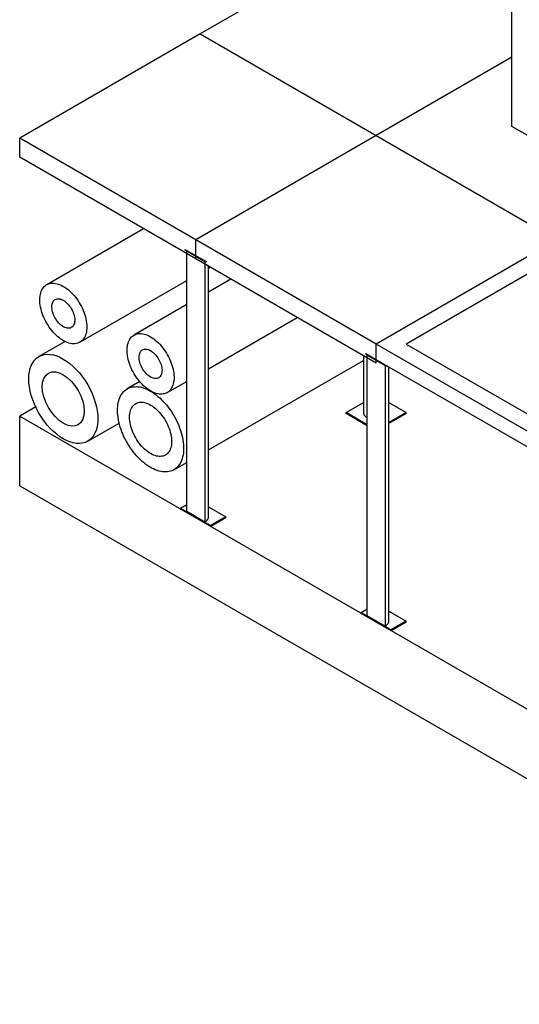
# Model space of a CAD drawing. Header units: millimetres. Extents: x 5 to 589, y 5 to 415.
# Tile 27 of 31: x 412 to 459, y 230 to 322. Entities that reach past the tile are written whole.
import ezdxf

# ---------------------------------------------------------------- set-up
doc = ezdxf.new("R2010")
doc.units = ezdxf.units.MM
doc.layers.add('TRAIT-FORT', color=4, linetype='Continuous', lineweight=25)

msp = doc.modelspace()

# ---------------------------------------------------------------- linework, layer by layer
at = {"layer": 'TRAIT-FORT', "color": 4, "linetype": 'Continuous', "lineweight": 25}
for p, q in [((458.441, 312.11), (458.441, 380.216)), ((446.106, 330.595), (429.136, 320.798)), ((429.136, 320.798), (412.165, 311.001)), ((429.136, 320.798), (445.682, 311.246)), ((458.441, 318.612), (445.682, 311.246)), ((501.079, 287.496), (458.441, 312.11)), ((412.165, 309.205), (412.165, 311.001)), ((428.712, 301.449), (412.165, 311.001)), ((445.682, 311.246), (428.712, 301.449)), ((445.682, 311.246), (462.653, 301.449)), ((428.712, 299.653), (412.165, 309.205)), ((423.808, 302.484), (414.706, 297.229)), ((428.712, 299.653), (428.712, 301.449)), ((445.682, 291.652), (428.712, 301.449)), ((462.653, 301.449), (445.682, 291.652)), ((427.722, 300.551), (429.701, 299.408)), ((427.722, 300.485), (427.722, 300.551)), ((429.701, 299.342), (427.722, 300.485)), ((427.863, 275.908), (427.863, 300.404)), ((427.863, 300.404), (429.56, 299.424)), ((445.682, 289.856), (428.712, 299.653)), ((429.56, 299.424), (429.56, 274.928)), ((429.701, 299.408), (429.701, 299.342)), ((429.912, 275.418), (429.912, 298.96)), ((462.653, 299.816), (448.511, 291.652)), ((429.912, 298.798), (430.052, 298.879)), ((417.827, 291.821), (427.863, 297.615)), ((432.01, 297.748), (429.912, 296.537)), ((427.863, 295.354), (422.908, 292.494)), ((429.912, 289.327), (438.255, 294.144)), ((416.431, 291.888), (413.97, 290.472)), ((445.682, 289.856), (445.682, 291.652)), ((462.653, 281.855), (445.682, 291.652)), ((445.682, 290.182), (445.682, 291.652)), ((448.511, 291.652), (462.653, 283.488)), ((444.692, 290.754), (446.672, 289.611)), ((444.692, 290.689), (444.692, 290.754)), ((446.672, 289.546), (444.692, 290.689)), ((444.834, 266.111), (444.834, 290.607)), ((444.834, 290.607), (446.531, 289.627)), ((429.912, 281.707), (444.482, 290.118)), ((444.482, 290.549), (444.482, 285.215)), ((462.653, 280.386), (445.682, 290.182)), ((446.531, 289.627), (446.531, 265.131)), ((446.672, 289.611), (446.672, 289.546)), ((446.729, 289.578), (446.672, 289.546)), ((446.882, 265.621), (446.882, 289.49)), ((423.446, 288.122), (422.272, 287.444)), ((426.03, 287.086), (427.863, 288.145)), ((442.854, 285.215), (444.482, 286.155)), ((446.882, 286.155), (448.511, 285.215)), ((413.668, 285.739), (412.165, 284.872)), ((444.834, 284.072), (442.854, 285.215)), ((442.854, 285.117), (442.854, 285.215)), ((444.834, 283.974), (442.854, 285.117)), ((448.511, 285.215), (446.882, 284.275)), ((448.511, 285.117), (446.882, 284.177)), ((448.511, 285.117), (448.511, 285.215)), ((412.165, 284.872), (496.594, 236.132)), ((412.165, 278.339), (412.165, 284.872)), ((418.56, 282.513), (421.519, 284.215)), ((426.666, 279.833), (427.863, 280.524)), ((412.165, 278.339), (496.594, 229.6)), ((427.297, 276.234), (427.863, 276.561)), ((427.297, 276.234), (430.126, 274.601)), ((427.297, 276.136), (427.297, 276.234)), ((430.126, 274.503), (427.297, 276.136)), ((429.56, 274.928), (427.863, 275.908)), ((429.912, 276.358), (431.54, 275.418)), ((431.54, 275.418), (430.126, 274.601)), ((431.54, 275.32), (430.126, 274.503)), ((431.54, 275.32), (431.54, 275.418)), ((430.126, 274.601), (430.126, 274.503)), ((444.268, 266.437), (444.834, 266.764)), ((446.882, 266.561), (448.511, 265.621)), ((444.268, 266.437), (447.096, 264.804)), ((444.268, 266.339), (444.268, 266.437)), ((447.096, 264.706), (444.268, 266.339)), ((446.531, 265.131), (444.834, 266.111)), ((448.511, 265.621), (447.096, 264.804)), ((448.511, 265.523), (448.511, 265.621)), ((448.511, 265.523), (447.096, 264.706)), ((447.096, 264.804), (447.096, 264.706))]:
    msp.add_line(p, q, dxfattribs=at)
at = {"layer": 'TRAIT-FORT', "color": 4, "linetype": 'Continuous', "lineweight": 25, "flags": 128}
for points in [[(416.266, 297.075), (416.415, 296.983), (416.564, 296.88), (416.711, 296.766), (416.856, 296.642), (416.998, 296.508), (417.137, 296.365), (417.272, 296.214), (417.402, 296.055), (417.528, 295.89), (417.647, 295.718), (417.76, 295.54), (417.866, 295.358), (417.966, 295.172), (418.057, 294.983), (418.14, 294.792), (418.214, 294.6), (418.28, 294.408), (418.337, 294.216), (418.384, 294.025), (418.421, 293.837), (418.449, 293.652), (418.466, 293.47), (418.474, 293.294), (418.471, 293.123), (418.459, 292.959), (418.436, 292.802), (418.404, 292.653), (418.361, 292.512), (418.31, 292.38), (418.248, 292.258), (418.178, 292.147), (418.099, 292.046), (418.012, 291.957), (417.917, 291.88), (417.814, 291.814), (417.704, 291.761), (417.588, 291.72), (417.466, 291.693), (417.338, 291.678), (417.205, 291.676), (417.068, 291.687), (416.927, 291.711), (416.784, 291.748), (416.638, 291.798), (416.49, 291.86), (416.341, 291.934), (416.192, 292.021), (416.043, 292.118), (415.895, 292.227), (415.749, 292.346), (415.606, 292.474), (415.465, 292.613), (415.328, 292.76), (415.195, 292.915), (415.067, 293.077), (414.945, 293.246), (414.828, 293.421), (414.719, 293.601), (414.616, 293.785), (414.521, 293.973), (414.433, 294.163), (414.355, 294.354), (414.284, 294.547), (414.223, 294.739), (414.172, 294.931), (414.129, 295.12), (414.097, 295.307), (414.074, 295.49), (414.062, 295.669), (414.059, 295.843), (414.067, 296.01), (414.084, 296.171), (414.112, 296.324), (414.149, 296.469), (414.196, 296.606), (414.253, 296.732), (414.318, 296.849), (414.393, 296.955), (414.476, 297.05), (414.567, 297.134), (414.666, 297.205), (414.773, 297.265), (414.886, 297.311), (415.005, 297.346), (415.131, 297.367), (415.261, 297.375), (415.396, 297.37), (415.535, 297.353), (415.677, 297.322), (415.822, 297.279), (415.969, 297.223), (416.117, 297.155), (416.266, 297.075)], [(416.266, 295.768), (416.37, 295.702), (416.473, 295.626), (416.574, 295.539), (416.672, 295.442), (416.767, 295.337), (416.856, 295.224), (416.94, 295.105), (417.018, 294.981), (417.089, 294.852), (417.152, 294.72), (417.207, 294.586), (417.253, 294.452), (417.29, 294.318), (417.317, 294.187), (417.335, 294.058), (417.342, 293.934), (417.34, 293.816), (417.327, 293.704), (417.305, 293.599), (417.273, 293.504), (417.231, 293.418), (417.181, 293.342), (417.122, 293.277), (417.055, 293.224), (416.98, 293.183), (416.899, 293.155), (416.812, 293.139), (416.72, 293.136), (416.624, 293.147), (416.524, 293.17), (416.422, 293.206), (416.318, 293.254), (416.214, 293.314), (416.111, 293.385), (416.009, 293.467), (415.909, 293.559), (415.813, 293.66), (415.721, 293.769), (415.634, 293.885), (415.553, 294.007), (415.478, 294.134), (415.411, 294.264), (415.352, 294.397), (415.302, 294.531), (415.26, 294.665), (415.228, 294.798), (415.206, 294.928), (415.193, 295.055), (415.191, 295.176), (415.198, 295.292), (415.216, 295.4), (415.243, 295.5), (415.28, 295.591), (415.326, 295.672), (415.381, 295.743), (415.444, 295.802), (415.515, 295.849), (415.593, 295.883), (415.677, 295.905), (415.766, 295.914), (415.861, 295.911), (415.959, 295.894), (416.06, 295.864), (416.163, 295.822), (416.266, 295.768)], [(424.469, 292.339), (424.618, 292.247), (424.766, 292.144), (424.913, 292.031), (425.058, 291.907), (425.201, 291.773), (425.339, 291.63), (425.474, 291.479), (425.605, 291.32), (425.73, 291.154), (425.849, 290.982), (425.963, 290.805), (426.069, 290.623), (426.168, 290.437), (426.259, 290.248), (426.342, 290.057), (426.417, 289.865), (426.483, 289.672), (426.539, 289.48), (426.586, 289.29), (426.623, 289.102), (426.651, 288.916), (426.669, 288.735), (426.676, 288.559), (426.674, 288.388), (426.661, 288.224), (426.638, 288.067), (426.606, 287.917), (426.564, 287.777), (426.512, 287.645), (426.451, 287.523), (426.381, 287.412), (426.302, 287.311), (426.215, 287.222), (426.119, 287.144), (426.017, 287.079), (425.907, 287.026), (425.79, 286.985), (425.668, 286.958), (425.54, 286.943), (425.407, 286.941), (425.27, 286.952), (425.13, 286.976), (424.986, 287.013), (424.84, 287.063), (424.692, 287.125), (424.543, 287.199), (424.394, 287.285), (424.246, 287.383), (424.098, 287.491), (423.952, 287.61), (423.808, 287.739), (423.667, 287.878), (423.53, 288.025), (423.398, 288.18), (423.27, 288.342), (423.147, 288.511), (423.031, 288.686), (422.921, 288.866), (422.818, 289.05), (422.723, 289.237), (422.636, 289.427), (422.557, 289.619), (422.487, 289.812), (422.426, 290.004), (422.374, 290.195), (422.332, 290.385), (422.299, 290.572), (422.277, 290.755), (422.264, 290.934), (422.262, 291.107), (422.269, 291.275), (422.287, 291.436), (422.314, 291.589), (422.352, 291.734), (422.399, 291.871), (422.455, 291.997), (422.521, 292.114), (422.595, 292.22), (422.679, 292.315), (422.77, 292.399), (422.869, 292.47), (422.975, 292.529), (423.088, 292.576), (423.208, 292.61), (423.333, 292.632), (423.463, 292.64), (423.598, 292.635), (423.737, 292.618), (423.88, 292.587), (424.025, 292.544), (424.171, 292.488), (424.32, 292.42), (424.469, 292.339)], [(424.469, 291.033), (424.573, 290.967), (424.676, 290.89), (424.777, 290.803), (424.875, 290.707), (424.969, 290.602), (425.059, 290.489), (425.143, 290.37), (425.221, 290.245), (425.291, 290.117), (425.355, 289.985), (425.409, 289.851), (425.456, 289.717), (425.492, 289.583), (425.52, 289.452), (425.537, 289.323), (425.545, 289.199), (425.542, 289.08), (425.53, 288.968), (425.507, 288.864), (425.475, 288.769), (425.434, 288.682), (425.383, 288.607), (425.324, 288.542), (425.257, 288.489), (425.183, 288.448), (425.101, 288.419), (425.014, 288.404), (424.922, 288.401), (424.826, 288.412), (424.726, 288.435), (424.624, 288.471), (424.521, 288.519), (424.417, 288.579), (424.313, 288.65), (424.211, 288.732), (424.112, 288.824), (424.015, 288.925), (423.923, 289.034), (423.836, 289.15), (423.755, 289.272), (423.681, 289.399), (423.614, 289.529), (423.555, 289.662), (423.504, 289.796), (423.463, 289.93), (423.43, 290.063), (423.408, 290.193), (423.395, 290.32), (423.393, 290.441), (423.401, 290.557), (423.418, 290.665), (423.445, 290.765), (423.482, 290.856), (423.528, 290.937), (423.583, 291.007), (423.646, 291.066), (423.717, 291.113), (423.795, 291.148), (423.879, 291.17), (423.969, 291.179), (424.063, 291.175), (424.161, 291.159), (424.262, 291.129), (424.365, 291.087), (424.469, 291.033)], [(424.469, 287.227), (424.645, 287.119), (424.82, 287.001), (424.994, 286.872), (425.166, 286.732), (425.337, 286.583), (425.504, 286.424), (425.668, 286.256), (425.828, 286.08), (425.984, 285.896), (426.135, 285.705), (426.281, 285.507), (426.421, 285.303), (426.554, 285.094), (426.681, 284.88), (426.801, 284.663), (426.914, 284.442), (427.018, 284.218), (427.115, 283.992), (427.203, 283.766), (427.282, 283.539), (427.352, 283.312), (427.413, 283.086), (427.464, 282.863), (427.506, 282.641), (427.538, 282.423), (427.561, 282.209), (427.573, 281.999), (427.576, 281.794), (427.568, 281.596), (427.551, 281.404), (427.523, 281.219), (427.486, 281.042), (427.44, 280.873), (427.383, 280.713), (427.318, 280.563), (427.243, 280.422), (427.16, 280.291), (427.067, 280.172), (426.967, 280.063), (426.858, 279.966), (426.742, 279.881), (426.619, 279.807), (426.488, 279.746), (426.352, 279.698), (426.209, 279.662), (426.06, 279.638), (425.907, 279.628), (425.749, 279.63), (425.586, 279.646), (425.421, 279.674), (425.252, 279.715), (425.08, 279.768), (424.907, 279.834), (424.732, 279.912), (424.557, 280.001), (424.381, 280.103), (424.205, 280.216), (424.031, 280.34), (423.857, 280.474), (423.686, 280.619), (423.517, 280.773), (423.351, 280.936), (423.189, 281.108), (423.031, 281.288), (422.877, 281.476), (422.729, 281.67), (422.586, 281.871), (422.449, 282.078), (422.319, 282.289), (422.196, 282.505), (422.079, 282.725), (421.971, 282.947), (421.87, 283.172), (421.778, 283.398), (421.695, 283.625), (421.62, 283.852), (421.554, 284.078), (421.498, 284.303), (421.451, 284.526), (421.414, 284.746), (421.387, 284.962), (421.37, 285.174), (421.362, 285.381), (421.365, 285.583), (421.377, 285.778), (421.399, 285.967), (421.432, 286.148), (421.473, 286.321), (421.525, 286.485), (421.586, 286.641), (421.656, 286.786), (421.735, 286.922), (421.823, 287.047), (421.92, 287.161), (422.024, 287.264), (422.137, 287.356), (422.256, 287.435), (422.383, 287.502), (422.517, 287.557), (422.657, 287.599), (422.803, 287.629), (422.954, 287.646), (423.109, 287.65), (423.27, 287.641), (423.434, 287.619), (423.601, 287.585), (423.771, 287.538), (423.944, 287.478), (424.118, 287.406), (424.293, 287.322), (424.469, 287.227)], [(424.469, 285.92), (424.61, 285.833), (424.75, 285.735), (424.889, 285.626), (425.025, 285.506), (425.159, 285.378), (425.29, 285.24), (425.416, 285.094), (425.537, 284.941), (425.653, 284.782), (425.763, 284.616), (425.866, 284.445), (425.962, 284.271), (426.05, 284.093), (426.131, 283.913), (426.203, 283.731), (426.266, 283.549), (426.32, 283.367), (426.365, 283.187), (426.399, 283.009), (426.424, 282.834), (426.44, 282.664), (426.445, 282.498), (426.44, 282.338), (426.424, 282.185), (426.399, 282.039), (426.365, 281.902), (426.32, 281.773), (426.266, 281.653), (426.203, 281.544), (426.131, 281.446), (426.05, 281.358), (425.962, 281.283), (425.866, 281.219), (425.763, 281.168), (425.653, 281.129), (425.537, 281.103), (425.416, 281.09), (425.29, 281.09), (425.159, 281.103), (425.025, 281.128), (424.889, 281.167), (424.75, 281.218), (424.61, 281.282), (424.469, 281.357), (424.328, 281.444), (424.188, 281.543), (424.049, 281.652), (423.912, 281.771), (423.778, 281.9), (423.648, 282.037), (423.522, 282.183), (423.401, 282.336), (423.285, 282.496), (423.175, 282.661), (423.072, 282.832), (422.976, 283.007), (422.887, 283.185), (422.807, 283.365), (422.735, 283.546), (422.672, 283.728), (422.618, 283.91), (422.573, 284.09), (422.538, 284.268), (422.513, 284.443), (422.498, 284.614), (422.493, 284.779), (422.498, 284.939), (422.513, 285.092), (422.538, 285.238), (422.573, 285.376), (422.618, 285.505), (422.672, 285.624), (422.735, 285.733), (422.807, 285.832), (422.887, 285.919), (422.976, 285.995), (423.072, 286.058), (423.175, 286.11), (423.285, 286.149), (423.401, 286.175), (423.522, 286.188), (423.648, 286.188), (423.778, 286.175), (423.912, 286.149), (424.049, 286.11), (424.188, 286.059), (424.328, 285.996), (424.469, 285.92)], [(444.482, 285.215), (444.483, 285.196), (444.493, 285.121), (444.518, 285.047), (444.556, 284.976), (444.607, 284.907), (444.671, 284.842), (444.747, 284.781), (444.834, 284.725)], [(429.56, 274.928), (429.647, 274.984), (429.723, 275.045), (429.787, 275.11), (429.838, 275.179), (429.876, 275.251), (429.901, 275.324), (429.911, 275.399), (429.912, 275.418)], [(446.531, 265.131), (446.617, 265.187), (446.693, 265.248), (446.757, 265.313), (446.808, 265.382), (446.847, 265.454), (446.871, 265.527), (446.882, 265.602), (446.882, 265.621)]]:
    msp.add_lwpolyline(points, dxfattribs=at)
at = {"layer": 'TRAIT-FORT', "color": 4, "linetype": 'Continuous', "lineweight": 25}
for major_axis in [(-2.297, 3.979), (-1.397, 2.42)]:
    msp.add_ellipse((416.265, 286.493), major_axis=major_axis, ratio=0.577382, dxfattribs=at)

doc.saveas('drawing.dxf')
